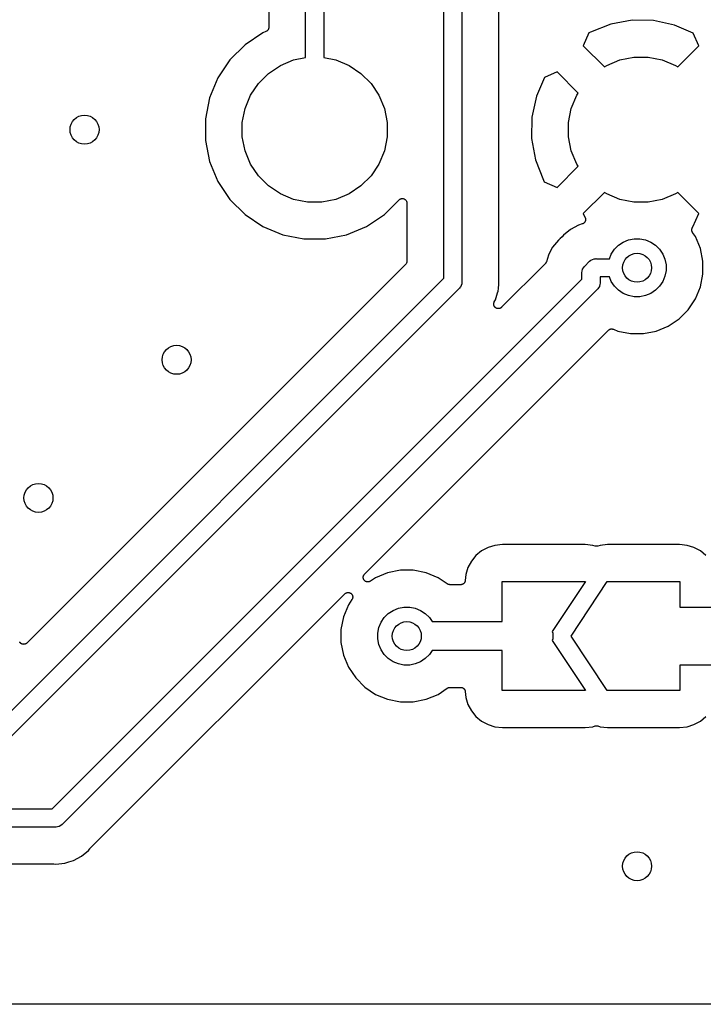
# Model space of a CAD drawing. Extents: x 1 to 139, y -76 to -1.
# Tile 29 of 51: x 60.07 to 69.49, y -75.56 to -61.98. Entities that reach past the tile are written whole.
import ezdxf

# ---------------------------------------------------------------- set-up
doc = ezdxf.new("R2010")
doc.units = 0
doc.header["$MEASUREMENT"] = 0
doc.layers.add('BLACK', color=7, linetype='CONTINUOUS')

msp = doc.modelspace()

# ---------------------------------------------------------------- linework, layer by layer
at = {"layer": 'BLACK', "linetype": 'CONTINUOUS'}
for p, q in [((65.915, -65.5504), (65.915, -54.735)), ((66.165, -54.6161), (66.165, -65.5961)), ((66.673, -65.568), (66.673, -54.6442)), ((64.26, -58.7774), (64.26, -62.5053)), ((64.01, -62.5053), (64.01, -58.8231)), ((63.502, -59.0598), (63.502, -62.0875)), ((68.2191, -62.0429), (67.9404, -62.153)), ((68.5114, -61.9898), (68.2191, -62.0429)), ((68.8084, -61.9947), (68.5114, -61.9898)), ((69.0987, -62.0574), (68.8084, -61.9947)), ((69.3541, -62.1682), (69.0987, -62.0574)), ((63.4207, -62.1636), (63.1737, -62.3287)), ((63.4628, -62.1462), (63.4207, -62.1636)), ((63.468, -62.1434), (63.4628, -62.1462)), ((63.4733, -62.1407), (63.468, -62.1434)), ((63.4735, -62.1405), (63.4733, -62.1407)), ((63.4737, -62.1403), (63.4735, -62.1405)), ((63.4783, -62.1366), (63.4737, -62.1403)), ((63.4829, -62.1329), (63.4783, -62.1366)), ((63.4831, -62.1327), (63.4829, -62.1329)), ((63.4833, -62.1325), (63.4831, -62.1327)), ((63.4871, -62.128), (63.4833, -62.1325)), ((63.4909, -62.1234), (63.4871, -62.128)), ((63.491, -62.1231), (63.4909, -62.1234)), ((63.4912, -62.1229), (63.491, -62.1231)), ((63.494, -62.1178), (63.4912, -62.1229)), ((63.4969, -62.1125), (63.494, -62.1178)), ((63.4971, -62.112), (63.4969, -62.1123)), ((63.4969, -62.1123), (63.4969, -62.1125)), ((63.4988, -62.1063), (63.4971, -62.112)), ((63.5006, -62.1007), (63.4988, -62.1063)), ((63.5007, -62.1002), (63.5006, -62.1004)), ((63.5006, -62.1004), (63.5006, -62.1007)), ((63.5013, -62.0944), (63.5007, -62.1002)), ((63.502, -62.0884), (63.5013, -62.0944)), ((63.502, -62.0875), (63.502, -62.0884)), ((67.9171, -62.1655), (67.8387, -62.3445)), ((67.9404, -62.153), (67.9171, -62.1655)), ((69.4313, -62.3445), (69.3541, -62.1682)), ((63.1737, -62.3287), (62.9637, -62.5387)), ((67.8387, -62.3445), (68.1294, -62.6352)), ((69.1406, -62.6352), (69.4313, -62.3445)), ((62.9637, -62.5387), (62.7986, -62.7857)), ((63.6613, -62.6138), (63.8433, -62.5384)), ((63.8433, -62.5384), (64.01, -62.5053)), ((64.26, -62.5053), (64.4267, -62.5384)), ((64.4267, -62.5384), (64.6087, -62.6138)), ((68.1613, -62.6138), (68.3433, -62.5384)), ((68.3433, -62.5384), (68.5365, -62.5)), ((68.5365, -62.5), (68.7335, -62.5)), ((68.7335, -62.5), (68.9267, -62.5384)), ((68.9267, -62.5384), (69.1087, -62.6138)), ((63.3582, -62.8625), (63.4975, -62.7232)), ((63.4975, -62.7232), (63.6613, -62.6138)), ((64.6087, -62.6138), (64.7725, -62.7232)), ((64.7725, -62.7232), (64.9118, -62.8625)), ((67.4795, -62.7037), (67.3032, -62.7809)), ((67.7702, -62.9944), (67.4795, -62.7037)), ((68.1294, -62.6352), (68.1613, -62.6138)), ((69.1087, -62.6138), (69.1406, -62.6352)), ((62.7986, -62.7857), (62.685, -63.0601)), ((63.2488, -63.0263), (63.3582, -62.8625)), ((64.9118, -62.8625), (65.0212, -63.0263)), ((67.3032, -62.7809), (67.1924, -63.0362)), ((67.7488, -63.0263), (67.7702, -62.9944)), ((62.685, -63.0601), (62.627, -63.3515)), ((63.1734, -63.2083), (63.2488, -63.0263)), ((65.0212, -63.0263), (65.0966, -63.2083)), ((67.1924, -63.0362), (67.1297, -63.3266)), ((67.6734, -63.2083), (67.7488, -63.0263)), ((63.135, -63.4015), (63.1734, -63.2083)), ((65.0966, -63.2083), (65.135, -63.4015)), ((67.635, -63.4015), (67.6734, -63.2083)), ((62.627, -63.3515), (62.627, -63.6485)), ((63.135, -63.5985), (63.135, -63.4015)), ((65.135, -63.4015), (65.135, -63.5985)), ((67.1297, -63.3266), (67.1248, -63.6236)), ((67.635, -63.5985), (67.635, -63.4015)), ((62.627, -63.6485), (62.685, -63.9399)), ((63.1734, -63.7917), (63.135, -63.5985)), ((65.135, -63.5985), (65.0966, -63.7917)), ((67.1248, -63.6236), (67.1779, -63.9159)), ((67.6734, -63.7917), (67.635, -63.5985)), ((63.2488, -63.9737), (63.1734, -63.7917)), ((65.0966, -63.7917), (65.0212, -63.9737)), ((67.7488, -63.9737), (67.6734, -63.7917)), ((62.685, -63.9399), (62.7986, -64.2143)), ((67.1779, -63.9159), (67.288, -64.1946)), ((63.3582, -64.1375), (63.2488, -63.9737)), ((65.0212, -63.9737), (64.9118, -64.1375)), ((67.4795, -64.2963), (67.7702, -64.0056)), ((67.7702, -64.0056), (67.7488, -63.9737)), ((62.7986, -64.2143), (62.9637, -64.4613)), ((63.4975, -64.2768), (63.3582, -64.1375)), ((64.9118, -64.1375), (64.7725, -64.2768)), ((67.288, -64.1946), (67.3005, -64.2179)), ((67.3005, -64.2179), (67.4795, -64.2963)), ((63.6613, -64.3862), (63.4975, -64.2768)), ((64.7725, -64.2768), (64.6087, -64.3862)), ((68.1294, -64.3648), (67.8387, -64.6555)), ((68.1613, -64.3862), (68.1294, -64.3648)), ((69.1406, -64.3648), (69.1087, -64.3862)), ((69.4313, -64.6555), (69.1406, -64.3648)), ((62.9637, -64.4613), (63.1737, -64.6713)), ((63.8433, -64.4616), (63.6613, -64.3862)), ((64.0365, -64.5), (63.8433, -64.4616)), ((64.2335, -64.5), (64.0365, -64.5)), ((64.4267, -64.4616), (64.2335, -64.5)), ((64.6087, -64.3862), (64.4267, -64.4616)), ((65.0963, -64.6713), (65.2986, -64.469)), ((65.2986, -64.469), (65.2991, -64.4686)), ((65.2991, -64.4686), (65.2992, -64.4684)), ((65.2991, -64.4686), (65.2991, -64.4686)), ((65.2991, -64.4686), (65.2991, -64.4686)), ((65.2992, -64.4684), (65.304, -64.4646)), ((65.304, -64.4646), (65.3087, -64.4608)), ((65.3087, -64.4608), (65.3088, -64.4607)), ((65.3088, -64.4607), (65.3089, -64.4607)), ((65.3089, -64.4607), (65.3143, -64.4579)), ((65.3143, -64.4579), (65.3197, -64.4551)), ((65.3197, -64.4551), (65.3198, -64.455)), ((65.3198, -64.455), (65.3199, -64.455)), ((65.3199, -64.455), (65.3259, -64.4532)), ((65.3259, -64.4532), (65.3316, -64.4516)), ((65.3316, -64.4516), (65.3317, -64.4516)), ((65.3317, -64.4516), (65.3318, -64.4515)), ((65.3318, -64.4515), (65.3381, -64.451)), ((65.3381, -64.451), (65.3439, -64.4504)), ((65.3439, -64.4504), (65.344, -64.4504)), ((65.344, -64.4504), (65.3442, -64.4504)), ((65.3442, -64.4504), (65.3505, -64.4511)), ((65.3505, -64.4511), (65.3563, -64.4517)), ((65.3563, -64.4517), (65.3564, -64.4518)), ((65.3564, -64.4518), (65.3565, -64.4518)), ((65.3565, -64.4518), (65.3626, -64.4537)), ((65.3626, -64.4537), (65.3681, -64.4554)), ((65.3681, -64.4554), (65.3682, -64.4554)), ((65.3682, -64.4554), (65.3683, -64.4555)), ((65.3683, -64.4555), (65.3738, -64.4585)), ((65.3738, -64.4585), (65.379, -64.4613)), ((65.379, -64.4613), (65.3791, -64.4614)), ((65.3791, -64.4614), (65.3792, -64.4614)), ((65.3792, -64.4614), (65.3838, -64.4653)), ((65.3838, -64.4653), (65.3886, -64.4692)), ((65.3886, -64.4692), (65.3886, -64.4693)), ((65.3886, -64.4693), (65.3887, -64.4693)), ((65.3887, -64.4693), (65.3925, -64.4741)), ((65.3925, -64.4741), (65.3964, -64.4788)), ((65.3964, -64.4788), (65.3964, -64.4789)), ((65.3964, -64.4789), (65.3965, -64.479)), ((65.3965, -64.479), (65.3993, -64.4843)), ((65.3993, -64.4843), (65.4022, -64.4897)), ((65.4022, -64.4897), (65.4022, -64.4898)), ((65.4022, -64.4898), (65.4023, -64.4899)), ((65.4023, -64.4899), (65.404, -64.4958)), ((65.404, -64.4958), (65.4058, -64.5016)), ((65.4058, -64.5016), (65.4058, -64.5017)), ((65.4058, -64.5017), (65.4058, -64.5018)), ((65.4058, -64.5018), (65.4064, -64.508)), ((65.4064, -64.508), (65.407, -64.5139)), ((65.407, -64.5139), (65.407, -65.3137)), ((68.3433, -64.4616), (68.1613, -64.3862)), ((68.5365, -64.5), (68.3433, -64.4616)), ((68.7335, -64.5), (68.5365, -64.5)), ((68.9267, -64.4616), (68.7335, -64.5)), ((69.1087, -64.3862), (68.9267, -64.4616)), ((63.1737, -64.6713), (63.4207, -64.8364)), ((64.8493, -64.8364), (65.0963, -64.6713)), ((67.8387, -64.6555), (67.8646, -64.7147)), ((67.8518, -64.7846), (67.8491, -64.7869)), ((67.8535, -64.7825), (67.8518, -64.7846)), ((67.8554, -64.7806), (67.8535, -64.7825)), ((67.8574, -64.7777), (67.8554, -64.7806)), ((67.8596, -64.7749), (67.8574, -64.7777)), ((67.8608, -64.7726), (67.8596, -64.7749)), ((67.8623, -64.7703), (67.8608, -64.7726)), ((67.8637, -64.7671), (67.8623, -64.7703)), ((67.8653, -64.764), (67.8637, -64.7671)), ((67.8646, -64.7147), (67.8649, -64.7156)), ((67.8649, -64.7156), (67.866, -64.7189)), ((67.8661, -64.7614), (67.8653, -64.764)), ((67.866, -64.7189), (67.8673, -64.7222)), ((67.8671, -64.7589), (67.8661, -64.7614)), ((67.8678, -64.7555), (67.8671, -64.7589)), ((67.8673, -64.7222), (67.8678, -64.7248)), ((67.8678, -64.7248), (67.8686, -64.7274)), ((67.8688, -64.7521), (67.8678, -64.7555)), ((67.8686, -64.7274), (67.869, -64.7309)), ((67.8691, -64.7494), (67.8688, -64.7521)), ((67.869, -64.7309), (67.8697, -64.7344)), ((67.8696, -64.7468), (67.8691, -64.7494)), ((67.8697, -64.7344), (67.8696, -64.7371)), ((67.8696, -64.7371), (67.8699, -64.7397)), ((67.8699, -64.7397), (67.8696, -64.7432)), ((67.8696, -64.7432), (67.8696, -64.7468)), ((69.3497, -64.8418), (69.4313, -64.6555)), ((63.4207, -64.8364), (63.6951, -64.95)), ((64.5749, -64.95), (64.8493, -64.8364)), ((67.6609, -64.8761), (67.5645, -64.9552)), ((67.7709, -64.8174), (67.6609, -64.8761)), ((67.8249, -64.801), (67.7709, -64.8174)), ((67.8281, -64.7996), (67.8249, -64.801)), ((67.8315, -64.7986), (67.8281, -64.7996)), ((67.8338, -64.7973), (67.8315, -64.7986)), ((67.8363, -64.7962), (67.8338, -64.7973)), ((67.8393, -64.7943), (67.8363, -64.7962)), ((67.8424, -64.7926), (67.8393, -64.7943)), ((67.8444, -64.7909), (67.8424, -64.7926)), ((67.8466, -64.7894), (67.8444, -64.7909)), ((67.8491, -64.7869), (67.8466, -64.7894)), ((69.3354, -64.8812), (69.3357, -64.8784)), ((69.3357, -64.8845), (69.3354, -64.8812)), ((69.3357, -64.8784), (69.3358, -64.8755)), ((69.3357, -64.8878), (69.3357, -64.8845)), ((69.3362, -64.8907), (69.3357, -64.8878)), ((69.3358, -64.8755), (69.3364, -64.8722)), ((69.3365, -64.8936), (69.3362, -64.8907)), ((69.3364, -64.8722), (69.3368, -64.8689)), ((69.3374, -64.8968), (69.3365, -64.8936)), ((69.3368, -64.8689), (69.3377, -64.8661)), ((69.338, -64.9), (69.3374, -64.8968)), ((69.3377, -64.8661), (69.3382, -64.8633)), ((69.3391, -64.9027), (69.338, -64.9)), ((69.3382, -64.8633), (69.3395, -64.8603)), ((69.3399, -64.9055), (69.3391, -64.9027)), ((69.3395, -64.8603), (69.3405, -64.8571)), ((69.3415, -64.9084), (69.3399, -64.9055)), ((69.3405, -64.8571), (69.3419, -64.8545)), ((69.3427, -64.9115), (69.3415, -64.9084)), ((69.3419, -64.8545), (69.343, -64.8519)), ((69.3443, -64.9139), (69.3427, -64.9115)), ((69.343, -64.8519), (69.3448, -64.8491)), ((69.3456, -64.9165), (69.3443, -64.9139)), ((69.3448, -64.8491), (69.3464, -64.8462)), ((69.3461, -64.9172), (69.3456, -64.9165)), ((69.3847, -64.9749), (69.3461, -64.9172)), ((69.3464, -64.8462), (69.3483, -64.844)), ((69.3483, -64.844), (69.3497, -64.8418)), ((63.6951, -64.95), (63.9865, -65.008)), ((63.9865, -65.008), (64.2835, -65.008)), ((64.2835, -65.008), (64.5749, -64.95)), ((67.4952, -65.0246), (67.4161, -65.1209)), ((67.517, -65.0067), (67.4952, -65.0246)), ((67.5189, -65.0048), (67.517, -65.0067)), ((67.521, -65.0031), (67.5189, -65.0048)), ((67.5216, -65.0025), (67.521, -65.0031)), ((67.5425, -64.9816), (67.5216, -65.0025)), ((67.5442, -64.9795), (67.5425, -64.9816)), ((67.5461, -64.9777), (67.5442, -64.9795)), ((67.5467, -64.977), (67.5461, -64.9777)), ((67.5645, -64.9552), (67.5467, -64.977)), ((68.325, -65.0943), (68.3905, -65.0505)), ((68.3905, -65.0505), (68.4633, -65.0204)), ((68.4633, -65.0204), (68.5406, -65.005)), ((68.5406, -65.005), (68.6194, -65.005)), ((68.6194, -65.005), (68.6967, -65.0204)), ((68.6967, -65.0204), (68.7695, -65.0505)), ((68.7695, -65.0505), (68.835, -65.0943)), ((69.4531, -65.1401), (69.3847, -64.9749)), ((67.4161, -65.1209), (67.3586, -65.2286)), ((68.2255, -65.2155), (68.2693, -65.15)), ((68.2693, -65.15), (68.325, -65.0943)), ((68.835, -65.0943), (68.8907, -65.15)), ((68.8907, -65.15), (68.9345, -65.2155)), ((69.488, -65.3156), (69.4531, -65.1401)), ((65.4056, -65.3269), (65.4038, -65.3325)), ((65.4057, -65.3266), (65.4056, -65.3269)), ((65.4063, -65.3205), (65.4057, -65.3263)), ((65.4057, -65.3263), (65.4057, -65.3266)), ((65.407, -65.3146), (65.4063, -65.3205)), ((65.407, -65.3137), (65.407, -65.3139)), ((65.407, -65.3139), (65.407, -65.3139)), ((65.407, -65.3139), (65.407, -65.3139)), ((65.407, -65.3139), (65.407, -65.3146)), ((67.3273, -65.3289), (67.3256, -65.332)), ((67.3281, -65.3263), (67.3273, -65.3289)), ((67.3292, -65.3238), (67.3281, -65.3263)), ((67.3294, -65.323), (67.3292, -65.3238)), ((67.3574, -65.2309), (67.3294, -65.323)), ((67.3586, -65.2286), (67.3574, -65.2309)), ((67.3586, -65.2286), (67.3586, -65.2286)), ((67.861, -65.3816), (67.9216, -65.3209)), ((67.9216, -65.3209), (67.9255, -65.3162)), ((67.9255, -65.3162), (67.9445, -65.3006)), ((67.9445, -65.3006), (67.9662, -65.289)), ((67.9662, -65.289), (67.9898, -65.2818)), ((67.9898, -65.2818), (68.0082, -65.28)), ((68.0082, -65.28), (68.0143, -65.2794)), ((68.0082, -65.28), (68.0082, -65.28)), ((68.0143, -65.2794), (68.0204, -65.28)), ((68.0204, -65.28), (68.1988, -65.28)), ((68.1988, -65.28), (68.2255, -65.2155)), ((68.9345, -65.2155), (68.9646, -65.2883)), ((68.9646, -65.2883), (68.98, -65.3656)), ((69.488, -65.4944), (69.488, -65.3156)), ((65.3884, -65.3586), (60.1659, -70.5811)), ((65.3921, -65.3541), (65.3884, -65.3586)), ((65.3959, -65.3496), (65.3921, -65.3541)), ((65.3961, -65.3493), (65.3959, -65.3496)), ((65.3963, -65.349), (65.3961, -65.3493)), ((65.3991, -65.3438), (65.3963, -65.349)), ((65.4019, -65.3387), (65.3991, -65.3438)), ((65.402, -65.3384), (65.4019, -65.3387)), ((65.4021, -65.3381), (65.402, -65.3384)), ((65.4038, -65.3325), (65.4021, -65.3381)), ((67.3136, -65.3494), (66.7125, -65.9505)), ((67.3153, -65.3473), (67.3136, -65.3494)), ((67.3173, -65.3454), (67.3153, -65.3473)), ((67.3192, -65.3426), (67.3173, -65.3454)), ((67.3214, -65.3399), (67.3192, -65.3426)), ((67.3227, -65.3374), (67.3214, -65.3399)), ((67.3243, -65.3352), (67.3227, -65.3374)), ((67.3256, -65.332), (67.3243, -65.3352)), ((67.82, -65.4682), (67.8218, -65.4498)), ((67.8218, -65.4498), (67.829, -65.4262)), ((67.829, -65.4262), (67.8406, -65.4045)), ((67.8406, -65.4045), (67.8562, -65.3855)), ((67.8562, -65.3855), (67.861, -65.3816)), ((68.98, -65.4444), (68.9646, -65.5217)), ((68.98, -65.3656), (68.98, -65.4444)), ((58.9958, -72.4696), (65.915, -65.5504)), ((60.5118, -72.8696), (67.82, -65.5614)), ((66.165, -65.5961), (66.1656, -65.6022)), ((66.6733, -65.5707), (66.673, -65.568)), ((66.6732, -65.5733), (66.6733, -65.5707)), ((66.6733, -65.5742), (66.6732, -65.5733)), ((66.6761, -65.6022), (66.6733, -65.5742)), ((67.8194, -65.4743), (67.82, -65.4682)), ((67.82, -65.4804), (67.8194, -65.4743)), ((67.82, -65.4682), (67.82, -65.4682)), ((67.82, -65.5614), (67.82, -65.4804)), ((68.1988, -65.53), (68.07, -65.53)), ((68.07, -65.53), (68.07, -65.6071)), ((68.2255, -65.5945), (68.1988, -65.53)), ((68.2693, -65.66), (68.2255, -65.5945)), ((68.9345, -65.5945), (68.8907, -65.66)), ((68.9646, -65.5217), (68.9345, -65.5945)), ((69.4531, -65.6699), (69.488, -65.4944)), ((66.1241, -65.6949), (59.1403, -72.6786)), ((68.0291, -65.7059), (60.6563, -73.0786)), ((66.1288, -65.691), (66.1241, -65.6949)), ((66.1327, -65.6863), (66.1288, -65.691)), ((66.1425, -65.6743), (66.1327, -65.6863)), ((66.1327, -65.6863), (66.1327, -65.6863)), ((66.1444, -65.672), (66.1425, -65.6743)), ((66.156, -65.6503), (66.1444, -65.672)), ((66.1632, -65.6267), (66.156, -65.6503)), ((66.165, -65.6083), (66.1632, -65.6267)), ((66.1656, -65.6022), (66.165, -65.6083)), ((66.165, -65.6083), (66.165, -65.6083)), ((66.6564, -65.7508), (66.6638, -65.7263)), ((66.6638, -65.7263), (66.6672, -65.6926)), ((66.6672, -65.6925), (66.6733, -65.6302)), ((66.6672, -65.6926), (66.6672, -65.6925)), ((66.6733, -65.6302), (66.6761, -65.6022)), ((66.6733, -65.6302), (66.6733, -65.6302)), ((68.0338, -65.702), (68.0291, -65.7059)), ((68.0396, -65.695), (68.0338, -65.702)), ((68.0494, -65.683), (68.0396, -65.695)), ((68.061, -65.6613), (68.0494, -65.683)), ((68.062, -65.6581), (68.061, -65.6613)), ((68.0682, -65.6377), (68.062, -65.6581)), ((68.07, -65.6193), (68.0682, -65.6377)), ((68.07, -65.6071), (68.0706, -65.6132)), ((68.0706, -65.6132), (68.07, -65.6193)), ((68.07, -65.6193), (68.07, -65.6193)), ((68.325, -65.7157), (68.2693, -65.66)), ((68.3905, -65.7595), (68.325, -65.7157)), ((68.835, -65.7157), (68.7695, -65.7595)), ((68.8907, -65.66), (68.835, -65.7157)), ((69.3847, -65.8351), (69.4531, -65.6699)), ((66.6116, -65.8757), (66.6276, -65.8456)), ((66.6276, -65.8456), (66.6564, -65.7509)), ((66.6564, -65.7509), (66.6564, -65.7508)), ((68.4633, -65.7896), (68.3905, -65.7595)), ((68.5406, -65.805), (68.4633, -65.7896)), ((68.6194, -65.805), (68.5406, -65.805)), ((68.6967, -65.7896), (68.6194, -65.805)), ((68.7695, -65.7595), (68.6967, -65.7896)), ((69.2853, -65.9838), (69.3847, -65.8351)), ((66.6041, -65.9054), (66.6044, -65.9024)), ((66.6044, -65.9086), (66.6041, -65.9054)), ((66.6044, -65.8993), (66.605, -65.8962)), ((66.6044, -65.9024), (66.6044, -65.8993)), ((66.6044, -65.9117), (66.6044, -65.9086)), ((66.6049, -65.9147), (66.6044, -65.9117)), ((66.6052, -65.9178), (66.6049, -65.9147)), ((66.605, -65.8962), (66.6053, -65.8931)), ((66.6061, -65.9208), (66.6052, -65.9178)), ((66.6053, -65.8931), (66.6062, -65.8902)), ((66.6067, -65.9239), (66.6061, -65.9208)), ((66.6062, -65.8902), (66.6068, -65.8872)), ((66.6079, -65.9267), (66.6067, -65.9239)), ((66.6068, -65.8872), (66.608, -65.8842)), ((66.6088, -65.9296), (66.6079, -65.9267)), ((66.608, -65.8842), (66.6089, -65.8812)), ((66.6102, -65.9324), (66.6088, -65.9296)), ((66.6089, -65.8812), (66.6104, -65.8785)), ((66.6114, -65.9353), (66.6102, -65.9324)), ((66.6104, -65.8785), (66.6116, -65.8757)), ((66.6131, -65.9379), (66.6114, -65.9353)), ((66.6145, -65.9406), (66.6131, -65.9379)), ((66.6165, -65.943), (66.6145, -65.9406)), ((66.6183, -65.9457), (66.6165, -65.943)), ((66.6204, -65.9478), (66.6183, -65.9457)), ((66.6223, -65.9502), (66.6204, -65.9478)), ((66.6248, -65.9522), (66.6223, -65.9502)), ((66.627, -65.9545), (66.6248, -65.9522)), ((66.6295, -65.9562), (66.627, -65.9545)), ((66.6319, -65.9582), (66.6295, -65.9562)), ((66.6346, -65.9597), (66.6319, -65.9582)), ((66.6372, -65.9614), (66.6346, -65.9597)), ((66.6401, -65.9626), (66.6372, -65.9614)), ((66.6428, -65.9641), (66.6401, -65.9626)), ((66.6458, -65.965), (66.6428, -65.9641)), ((66.6487, -65.9663), (66.6458, -65.965)), ((66.6517, -65.9669), (66.6487, -65.9663)), ((66.6546, -65.9678), (66.6517, -65.9669)), ((66.6577, -65.9681), (66.6546, -65.9678)), ((66.6608, -65.9688), (66.6577, -65.9681)), ((66.6639, -65.9688), (66.6608, -65.9688)), ((66.6669, -65.9691), (66.6639, -65.9688)), ((66.67, -65.9689), (66.6669, -65.9691)), ((66.6732, -65.9689), (66.67, -65.9689)), ((66.6762, -65.9683), (66.6732, -65.9689)), ((66.6792, -65.9681), (66.6762, -65.9683)), ((66.6823, -65.9672), (66.6792, -65.9681)), ((66.6854, -65.9666), (66.6823, -65.9672)), ((66.6882, -65.9654), (66.6854, -65.9666)), ((66.6911, -65.9646), (66.6882, -65.9654)), ((66.6939, -65.9631), (66.6911, -65.9646)), ((66.6969, -65.962), (66.6939, -65.9631)), ((66.6994, -65.9603), (66.6969, -65.962)), ((66.7021, -65.9589), (66.6994, -65.9603)), ((66.7046, -65.9569), (66.7021, -65.9589)), ((66.7072, -65.9552), (66.7046, -65.9569)), ((66.7094, -65.9531), (66.7072, -65.9552)), ((66.7118, -65.9512), (66.7094, -65.9531)), ((66.7125, -65.9505), (66.7118, -65.9512)), ((69.1588, -66.1103), (69.2853, -65.9838)), ((69.0101, -66.2097), (69.1588, -66.1103)), ((64.8225, -69.6309), (68.1863, -66.2671)), ((68.1863, -66.2671), (68.1869, -66.2665)), ((68.1869, -66.2665), (68.1915, -66.2628)), ((68.1915, -66.2628), (68.1961, -66.2591)), ((68.1961, -66.2591), (68.1964, -66.259)), ((68.1964, -66.259), (68.1966, -66.2588)), ((68.1966, -66.2588), (68.2018, -66.2561)), ((68.2018, -66.2561), (68.2071, -66.2533)), ((68.2071, -66.2533), (68.2073, -66.2532)), ((68.2073, -66.2532), (68.2076, -66.2531)), ((68.2076, -66.2531), (68.2134, -66.2514)), ((68.2134, -66.2514), (68.2189, -66.2497)), ((68.2189, -66.2497), (68.2192, -66.2497)), ((68.2192, -66.2497), (68.2195, -66.2496)), ((68.2195, -66.2496), (68.2255, -66.2491)), ((68.2255, -66.2491), (68.2313, -66.2485)), ((68.2313, -66.2485), (68.2315, -66.2486)), ((68.2315, -66.2486), (68.2318, -66.2485)), ((68.2318, -66.2485), (68.2378, -66.2492)), ((68.2378, -66.2492), (68.2436, -66.2498)), ((68.2436, -66.2498), (68.2439, -66.2499)), ((68.2439, -66.2499), (68.2441, -66.2499)), ((68.2441, -66.2499), (68.2499, -66.2517)), ((68.2499, -66.2517), (68.2555, -66.2534)), ((68.2555, -66.2534), (68.3151, -66.2781)), ((68.3151, -66.2781), (68.4906, -66.313)), ((68.6694, -66.313), (68.8449, -66.2781)), ((68.8449, -66.2781), (69.0101, -66.2097)), ((68.4906, -66.313), (68.6694, -66.313)), ((66.5247, -69.2634), (66.4364, -69.3106)), ((66.6204, -69.2343), (66.5247, -69.2634)), ((66.7231, -69.2242), (66.6204, -69.2343)), ((67.8669, -69.2242), (66.7231, -69.2242)), ((67.9696, -69.2343), (67.8669, -69.2242)), ((68.0015, -69.244), (67.9696, -69.2343)), ((68.0073, -69.2452), (68.0015, -69.244)), ((68.013, -69.2464), (68.0073, -69.2452)), ((68.0134, -69.2464), (68.013, -69.2464)), ((68.0137, -69.2465), (68.0134, -69.2464)), ((68.0196, -69.2465), (68.0137, -69.2465)), ((68.0254, -69.2465), (68.0196, -69.2465)), ((68.0258, -69.2465), (68.0254, -69.2465)), ((68.0261, -69.2465), (68.0258, -69.2465)), ((68.0318, -69.2454), (68.0261, -69.2465)), ((68.0376, -69.2443), (68.0318, -69.2454)), ((68.0382, -69.2441), (68.0376, -69.2443)), ((68.0385, -69.244), (68.0382, -69.2441)), ((68.0382, -69.2441), (68.0382, -69.2441)), ((68.0699, -69.2345), (68.0385, -69.244)), ((68.1731, -69.2242), (68.0699, -69.2345)), ((69.1669, -69.2242), (68.1731, -69.2242)), ((69.2696, -69.2343), (69.1669, -69.2242)), ((69.3653, -69.2634), (69.2696, -69.2343)), ((69.4536, -69.3106), (69.3653, -69.2634)), ((66.3591, -69.3741), (66.2956, -69.4514)), ((66.4364, -69.3106), (66.3591, -69.3741)), ((69.5309, -69.3741), (69.4536, -69.3106)), ((66.2956, -69.4514), (66.2484, -69.5397)), ((64.8039, -69.6755), (64.8046, -69.669)), ((64.8046, -69.669), (64.8052, -69.6632)), ((64.8052, -69.6632), (64.8069, -69.6576)), ((64.8052, -69.6632), (64.8052, -69.6632)), ((64.8052, -69.6632), (64.8052, -69.6632)), ((64.8069, -69.6576), (64.8088, -69.6514)), ((64.8088, -69.6513), (64.8116, -69.6461)), ((64.8088, -69.6514), (64.8088, -69.6513)), ((64.8088, -69.6514), (64.8088, -69.6514)), ((64.8116, -69.6461), (64.8146, -69.6405)), ((64.8146, -69.6405), (64.8147, -69.6405)), ((64.8147, -69.6404), (64.8191, -69.635)), ((64.8147, -69.6405), (64.8147, -69.6404)), ((64.8191, -69.635), (64.8225, -69.6309)), ((64.8225, -69.6309), (64.8225, -69.6309)), ((64.8225, -69.6309), (64.8225, -69.6309)), ((64.8225, -69.6309), (64.8225, -69.6309)), ((65.1401, -69.6119), (64.9749, -69.6803)), ((65.3156, -69.577), (65.1401, -69.6119)), ((65.4944, -69.577), (65.3156, -69.577)), ((65.6699, -69.6119), (65.4944, -69.577)), ((65.8351, -69.6803), (65.6699, -69.6119)), ((66.2193, -69.6354), (66.211, -69.7197)), ((66.2484, -69.5397), (66.2193, -69.6354)), ((64.8039, -69.6756), (64.8039, -69.6755)), ((64.8045, -69.6814), (64.8039, -69.6756)), ((64.8039, -69.6756), (64.8039, -69.6756)), ((64.8051, -69.6879), (64.8045, -69.6814)), ((64.8067, -69.6935), (64.8051, -69.6879)), ((64.8051, -69.6879), (64.8051, -69.6879)), ((64.8051, -69.6879), (64.8051, -69.6879)), ((64.8086, -69.6997), (64.8067, -69.6935)), ((64.8086, -69.6998), (64.8086, -69.6997)), ((64.8113, -69.7049), (64.8086, -69.6998)), ((64.8086, -69.6998), (64.8086, -69.6998)), ((64.8144, -69.7107), (64.8113, -69.7049)), ((64.8144, -69.7108), (64.8144, -69.7107)), ((64.8144, -69.7107), (64.8144, -69.7107)), ((64.8186, -69.7159), (64.8144, -69.7108)), ((64.8221, -69.7203), (64.8186, -69.7159)), ((64.8222, -69.7204), (64.8221, -69.7203)), ((64.8266, -69.7241), (64.8222, -69.7204)), ((64.8222, -69.7204), (64.8222, -69.7204)), ((64.8317, -69.7283), (64.8266, -69.7241)), ((64.8369, -69.7312), (64.8317, -69.7283)), ((64.8317, -69.7283), (64.8317, -69.7283)), ((64.8317, -69.7283), (64.8317, -69.7283)), ((64.8425, -69.7342), (64.8369, -69.7312)), ((64.8426, -69.7342), (64.8425, -69.7342)), ((64.8426, -69.7343), (64.8426, -69.7342)), ((64.8483, -69.7361), (64.8426, -69.7343)), ((64.8544, -69.7379), (64.8483, -69.7361)), ((64.8544, -69.738), (64.8544, -69.7379)), ((64.8544, -69.7379), (64.8544, -69.7379)), ((64.8606, -69.7386), (64.8544, -69.738)), ((64.8667, -69.7393), (64.8606, -69.7386)), ((64.8732, -69.7387), (64.8667, -69.7393)), ((64.8667, -69.7393), (64.8667, -69.7393)), ((64.8667, -69.7393), (64.8667, -69.7393)), ((64.879, -69.7382), (64.8732, -69.7387)), ((64.8791, -69.7382), (64.879, -69.7382)), ((64.8856, -69.7363), (64.8791, -69.7382)), ((64.8791, -69.7382), (64.8791, -69.7382)), ((64.8909, -69.7348), (64.8856, -69.7363)), ((64.891, -69.7348), (64.8909, -69.7348)), ((64.8966, -69.7318), (64.891, -69.7348)), ((64.891, -69.7348), (64.891, -69.7348)), ((64.9019, -69.7291), (64.8966, -69.7318)), ((64.9027, -69.7286), (64.9019, -69.7291)), ((64.9749, -69.6803), (64.9027, -69.7286)), ((65.9637, -69.7663), (65.8351, -69.6803)), ((65.9689, -69.7691), (65.9637, -69.7663)), ((65.974, -69.7719), (65.9689, -69.7691)), ((65.9743, -69.772), (65.974, -69.7719)), ((65.9747, -69.7721), (65.9743, -69.772)), ((65.9803, -69.7739), (65.9747, -69.7721)), ((65.9858, -69.7756), (65.9803, -69.7739)), ((65.9862, -69.7757), (65.9858, -69.7756)), ((65.9865, -69.7758), (65.9862, -69.7757)), ((65.9923, -69.7763), (65.9865, -69.7758)), ((65.9981, -69.777), (65.9923, -69.7763)), ((65.9989, -69.777), (65.9981, -69.777)), ((65.999, -69.777), (65.9989, -69.777)), ((65.9989, -69.777), (65.9989, -69.777)), ((66.1479, -69.777), (65.999, -69.777)), ((66.1507, -69.7767), (66.1479, -69.777)), ((66.1536, -69.7767), (66.1507, -69.7767)), ((66.1569, -69.7761), (66.1536, -69.7767)), ((66.1602, -69.7758), (66.1569, -69.7761)), ((66.1629, -69.775), (66.1602, -69.7758)), ((66.1658, -69.7744), (66.1629, -69.775)), ((66.1688, -69.7732), (66.1658, -69.7744)), ((66.172, -69.7722), (66.1688, -69.7732)), ((66.1746, -69.7709), (66.172, -69.7722)), ((66.1772, -69.7698), (66.1746, -69.7709)), ((66.18, -69.768), (66.1772, -69.7698)), ((66.183, -69.7664), (66.18, -69.768)), ((66.1852, -69.7646), (66.183, -69.7664)), ((66.1876, -69.763), (66.1852, -69.7646)), ((66.19, -69.7607), (66.1876, -69.763)), ((66.1926, -69.7586), (66.19, -69.7607)), ((66.1944, -69.7563), (66.1926, -69.7586)), ((66.1965, -69.7543), (66.1944, -69.7563)), ((66.1984, -69.7516), (66.1965, -69.7543)), ((66.2005, -69.749), (66.1984, -69.7516)), ((66.2019, -69.7465), (66.2005, -69.749)), ((66.2035, -69.7441), (66.2019, -69.7465)), ((66.2048, -69.741), (66.2035, -69.7441)), ((66.2064, -69.7381), (66.2048, -69.741)), ((66.2072, -69.7354), (66.2064, -69.7381)), ((66.2084, -69.7327), (66.2072, -69.7354)), ((66.2091, -69.7295), (66.2084, -69.7327)), ((66.2101, -69.7263), (66.2091, -69.7295)), ((66.2104, -69.7234), (66.2101, -69.7263)), ((66.211, -69.7206), (66.2104, -69.7234)), ((66.211, -69.7197), (66.211, -69.7206)), ((66.72, -70.285), (66.72, -69.735)), ((66.72, -69.735), (67.87, -69.735)), ((67.87, -69.735), (67.4105, -70.4242)), ((67.67, -70.485), (68.17, -69.735)), ((68.17, -69.735), (69.17, -69.735)), ((69.17, -69.735), (69.17, -70.085)), ((61.0354, -73.418), (64.5509, -69.9025)), ((64.5509, -69.9025), (64.5515, -69.9019)), ((64.5515, -69.9019), (64.5565, -69.8979)), ((64.5565, -69.8979), (64.5612, -69.8942)), ((64.5612, -69.8941), (64.5661, -69.8916)), ((64.5612, -69.8942), (64.5612, -69.8941)), ((64.5612, -69.8942), (64.5612, -69.8942)), ((64.5661, -69.8916), (64.5722, -69.8885)), ((64.5722, -69.8884), (64.5777, -69.8869)), ((64.5722, -69.8885), (64.5722, -69.8884)), ((64.5722, -69.8885), (64.5722, -69.8885)), ((64.5777, -69.8869), (64.5841, -69.885)), ((64.5841, -69.885), (64.5905, -69.8844)), ((64.5841, -69.885), (64.5841, -69.885)), ((64.5841, -69.885), (64.5841, -69.885)), ((64.5905, -69.8844), (64.5964, -69.8839)), ((64.5964, -69.8839), (64.5964, -69.8839)), ((64.5964, -69.8839), (64.5965, -69.8839)), ((64.5965, -69.8839), (64.6032, -69.8846)), ((64.6032, -69.8846), (64.6087, -69.8852)), ((64.6087, -69.8852), (64.6088, -69.8852)), ((64.6088, -69.8852), (64.6088, -69.8852)), ((64.6088, -69.8852), (64.6149, -69.8872)), ((64.6149, -69.8872), (64.6206, -69.8889)), ((64.6206, -69.8889), (64.6206, -69.8889)), ((64.6206, -69.8889), (64.6206, -69.8889)), ((64.6206, -69.8889), (64.6257, -69.8918)), ((64.6257, -69.8918), (64.6314, -69.8948)), ((64.6314, -69.8948), (64.6315, -69.8949)), ((64.6315, -69.8949), (64.6315, -69.8949)), ((64.6315, -69.8949), (64.6359, -69.8985)), ((64.6359, -69.8985), (64.641, -69.9028)), ((64.641, -69.9028), (64.641, -69.9028)), ((64.641, -69.9028), (64.641, -69.9028)), ((64.641, -69.9028), (64.6447, -69.9074)), ((64.6447, -69.9074), (64.6488, -69.9124)), ((64.6488, -69.9124), (64.6488, -69.9124)), ((64.6488, -69.9124), (64.6488, -69.9124)), ((64.6488, -69.9124), (64.6513, -69.9172)), ((64.6513, -69.9172), (64.6546, -69.9234)), ((64.6546, -69.9234), (64.6546, -69.9234)), ((64.6546, -69.9234), (64.6546, -69.9234)), ((64.6546, -69.9234), (64.656, -69.9282)), ((64.656, -69.9282), (64.6581, -69.9352)), ((64.6581, -69.9352), (64.6581, -69.9353)), ((64.6581, -69.9353), (64.6581, -69.9353)), ((64.6581, -69.9353), (64.6587, -69.941)), ((64.6587, -69.941), (64.6593, -69.9476)), ((64.6003, -70.0549), (64.5319, -70.2201)), ((64.6486, -69.9827), (64.6003, -70.0549)), ((64.6514, -69.9774), (64.6486, -69.9827)), ((64.6486, -69.9827), (64.6486, -69.9827)), ((64.6486, -69.9827), (64.6486, -69.9827)), ((64.6486, -69.9827), (64.6486, -69.9827)), ((64.6544, -69.9718), (64.6514, -69.9774)), ((64.6565, -69.9651), (64.6544, -69.9718)), ((64.6544, -69.9718), (64.6544, -69.9718)), ((64.6544, -69.9718), (64.6544, -69.9718)), ((64.658, -69.96), (64.6565, -69.9651)), ((64.6581, -69.9599), (64.658, -69.9599)), ((64.658, -69.9599), (64.658, -69.96)), ((64.6587, -69.9532), (64.6581, -69.9599)), ((64.6593, -69.9476), (64.6587, -69.9532)), ((64.6593, -69.9476), (64.6593, -69.9476)), ((64.6593, -69.9476), (64.6593, -69.9476)), ((65.0943, -70.23), (65.15, -70.1743)), ((65.15, -70.1743), (65.2155, -70.1305)), ((65.2155, -70.1305), (65.2883, -70.1004)), ((65.2883, -70.1004), (65.3656, -70.085)), ((65.3656, -70.085), (65.4444, -70.085)), ((65.4444, -70.085), (65.5217, -70.1004)), ((65.5217, -70.1004), (65.5945, -70.1305)), ((65.5945, -70.1305), (65.66, -70.1743)), ((65.66, -70.1743), (65.7157, -70.23)), ((69.17, -70.085), (71.7354, -70.085)), ((64.5319, -70.2201), (64.497, -70.3956)), ((65.0204, -70.3683), (65.0505, -70.2955)), ((65.0505, -70.2955), (65.0943, -70.23)), ((65.7157, -70.23), (65.7524, -70.285)), ((65.7524, -70.285), (66.72, -70.285)), ((64.497, -70.3956), (64.497, -70.5744)), ((65.005, -70.4456), (65.0204, -70.3683)), ((65.005, -70.5244), (65.005, -70.4456)), ((67.4105, -70.4242), (67.4171, -70.4458)), ((67.4171, -70.4458), (67.421, -70.485)), ((67.421, -70.485), (67.4171, -70.5242)), ((68.17, -71.235), (67.67, -70.485)), ((60.0666, -70.5685), (60.065, -70.566)), ((60.068, -70.5711), (60.0666, -70.5685)), ((60.07, -70.5737), (60.068, -70.5711)), ((60.0718, -70.5763), (60.07, -70.5737)), ((60.0739, -70.5785), (60.0718, -70.5763)), ((60.0758, -70.5808), (60.0739, -70.5785)), ((60.0783, -70.5828), (60.0758, -70.5808)), ((60.0806, -70.5851), (60.0783, -70.5828)), ((60.083, -70.5868), (60.0806, -70.5851)), ((60.0853, -70.5887), (60.083, -70.5868)), ((60.0881, -70.5903), (60.0853, -70.5887)), ((60.0908, -70.5921), (60.0881, -70.5903)), ((60.0936, -70.5932), (60.0908, -70.5921)), ((60.0962, -70.5946), (60.0936, -70.5932)), ((60.0993, -70.5956), (60.0962, -70.5946)), ((60.1023, -70.5969), (60.0993, -70.5956)), ((60.1052, -70.5975), (60.1023, -70.5969)), ((60.108, -70.5983), (60.1052, -70.5975)), ((60.1112, -70.5987), (60.108, -70.5983)), ((60.1144, -70.5993), (60.1112, -70.5987)), ((60.1174, -70.5994), (60.1144, -70.5993)), ((60.1203, -70.5997), (60.1174, -70.5994)), ((60.1236, -70.5994), (60.1203, -70.5997)), ((60.1268, -70.5994), (60.1236, -70.5994)), ((60.1297, -70.5989), (60.1268, -70.5994)), ((60.1327, -70.5986), (60.1297, -70.5989)), ((60.1358, -70.5977), (60.1327, -70.5986)), ((60.139, -70.5971), (60.1358, -70.5977)), ((60.1417, -70.596), (60.139, -70.5971)), ((60.1446, -70.5951), (60.1417, -70.596)), ((60.1475, -70.5937), (60.1446, -70.5951)), ((60.1505, -70.5925), (60.1475, -70.5937)), ((60.153, -70.5908), (60.1505, -70.5925)), ((60.1556, -70.5894), (60.153, -70.5908)), ((60.1581, -70.5874), (60.1556, -70.5894)), ((60.1608, -70.5857), (60.1581, -70.5874)), ((60.163, -70.5836), (60.1608, -70.5857)), ((60.1653, -70.5817), (60.163, -70.5836)), ((60.1659, -70.5811), (60.1653, -70.5817)), ((64.497, -70.5744), (64.5319, -70.7499)), ((65.0204, -70.6017), (65.005, -70.5244)), ((65.0505, -70.6745), (65.0204, -70.6017)), ((67.4171, -70.5242), (67.4105, -70.5458)), ((67.4105, -70.5458), (67.87, -71.235)), ((64.5319, -70.7499), (64.6003, -70.9151)), ((65.0943, -70.74), (65.0505, -70.6745)), ((65.15, -70.7957), (65.0943, -70.74)), ((65.7157, -70.74), (65.66, -70.7957)), ((65.7524, -70.685), (65.7157, -70.74)), ((66.72, -70.685), (65.7524, -70.685)), ((66.72, -71.235), (66.72, -70.685)), ((65.2155, -70.8395), (65.15, -70.7957)), ((65.2883, -70.8696), (65.2155, -70.8395)), ((65.3656, -70.885), (65.2883, -70.8696)), ((65.4444, -70.885), (65.3656, -70.885)), ((65.5217, -70.8696), (65.4444, -70.885)), ((65.5945, -70.8395), (65.5217, -70.8696)), ((65.66, -70.7957), (65.5945, -70.8395)), ((71.5893, -70.885), (69.17, -70.885)), ((69.17, -70.885), (69.17, -71.235)), ((64.6003, -70.9151), (64.6997, -71.0638)), ((64.6997, -71.0638), (64.8262, -71.1903)), ((64.8262, -71.1903), (64.9749, -71.2897)), ((64.9749, -71.2897), (65.1401, -71.3581)), ((65.6699, -71.3581), (65.8351, -71.2897)), ((65.8351, -71.2897), (65.9637, -71.2037)), ((65.9637, -71.2037), (65.9639, -71.2036)), ((65.9639, -71.2036), (65.9645, -71.2032)), ((65.9639, -71.2036), (65.9639, -71.2036)), ((65.9639, -71.2036), (65.9639, -71.2036)), ((65.9645, -71.2032), (65.9697, -71.2005)), ((65.9697, -71.2005), (65.9748, -71.1978)), ((65.9748, -71.1978), (65.9752, -71.1977)), ((65.9752, -71.1977), (65.9755, -71.1975)), ((65.9755, -71.1975), (65.981, -71.1959)), ((65.981, -71.1959), (65.9867, -71.1942)), ((65.9867, -71.1942), (65.9871, -71.1942)), ((65.9871, -71.1942), (65.9874, -71.1941)), ((65.9874, -71.1941), (65.9932, -71.1936)), ((65.9932, -71.1936), (65.999, -71.193)), ((65.999, -71.193), (66.1479, -71.193)), ((66.1479, -71.193), (66.1487, -71.193)), ((66.1487, -71.193), (66.1516, -71.1933)), ((66.1516, -71.1933), (66.1545, -71.1933)), ((66.1545, -71.1933), (66.1577, -71.194)), ((66.1577, -71.194), (66.1611, -71.1944)), ((66.1611, -71.1944), (66.1638, -71.1953)), ((66.1638, -71.1953), (66.1666, -71.1958)), ((66.1666, -71.1958), (66.1697, -71.1971)), ((66.1697, -71.1971), (66.1729, -71.1981)), ((66.1729, -71.1981), (66.1754, -71.1995)), ((66.1754, -71.1995), (66.178, -71.2006)), ((66.178, -71.2006), (66.1808, -71.2025)), ((66.1808, -71.2025), (66.1837, -71.2041)), ((66.1837, -71.2041), (66.1859, -71.206)), ((66.1859, -71.206), (66.1883, -71.2076)), ((66.1883, -71.2076), (66.1907, -71.2099)), ((66.1907, -71.2099), (66.1932, -71.2121)), ((66.1932, -71.2121), (66.195, -71.2143)), ((66.195, -71.2143), (66.197, -71.2163)), ((66.197, -71.2163), (66.1989, -71.2191)), ((66.1989, -71.2191), (66.201, -71.2217)), ((66.201, -71.2217), (66.2023, -71.2243)), ((66.2023, -71.2243), (66.2039, -71.2267)), ((66.2039, -71.2267), (66.2052, -71.2297)), ((66.2052, -71.2297), (66.2067, -71.2327)), ((66.2067, -71.2327), (66.2075, -71.2355)), ((66.2075, -71.2355), (66.2086, -71.2381)), ((66.2086, -71.2381), (66.2093, -71.2414)), ((66.2093, -71.2414), (66.2102, -71.2446)), ((66.2102, -71.2446), (66.2105, -71.2475)), ((66.2105, -71.2475), (66.211, -71.2503)), ((66.211, -71.2503), (66.2193, -71.3346)), ((67.87, -71.235), (66.72, -71.235)), ((69.17, -71.235), (68.17, -71.235)), ((65.1401, -71.3581), (65.3156, -71.393)), ((65.3156, -71.393), (65.4944, -71.393)), ((65.4944, -71.393), (65.6699, -71.3581)), ((66.2193, -71.3346), (66.2484, -71.4303)), ((66.2484, -71.4303), (66.2956, -71.5186)), ((66.2956, -71.5186), (66.3591, -71.5959)), ((66.3591, -71.5959), (66.4364, -71.6594)), ((66.4364, -71.6594), (66.5247, -71.7066)), ((66.5247, -71.7066), (66.6204, -71.7356)), ((69.2696, -71.7356), (69.3653, -71.7066)), ((69.3653, -71.7066), (69.4536, -71.6594)), ((69.4536, -71.6594), (69.5309, -71.5959)), ((66.6204, -71.7356), (66.7231, -71.7458)), ((66.7231, -71.7458), (67.8669, -71.7458)), ((67.8669, -71.7458), (67.969, -71.7358)), ((67.969, -71.7358), (68.0016, -71.7259)), ((68.0016, -71.7259), (68.0025, -71.7257)), ((68.0025, -71.7257), (68.0082, -71.7246)), ((68.0082, -71.7246), (68.0139, -71.7235)), ((68.0139, -71.7235), (68.0143, -71.7235)), ((68.0143, -71.7235), (68.0146, -71.7234)), ((68.0146, -71.7234), (68.0204, -71.7235)), ((68.0204, -71.7235), (68.0262, -71.7235)), ((68.0262, -71.7235), (68.0266, -71.7236)), ((68.0266, -71.7236), (68.027, -71.7236)), ((68.027, -71.7236), (68.0327, -71.7248)), ((68.0327, -71.7248), (68.0384, -71.7259)), ((68.0384, -71.7259), (68.0704, -71.7356)), ((68.0704, -71.7356), (68.1731, -71.7458)), ((68.1731, -71.7458), (69.1669, -71.7458)), ((69.1669, -71.7458), (69.2696, -71.7356)), ((54.3072, -72.8696), (60.5118, -72.8696)), ((60.5575, -73.1196), (54.353, -73.1196)), ((60.5636, -73.1202), (60.5575, -73.1196)), ((60.5697, -73.1196), (60.5636, -73.1202)), ((60.5881, -73.1178), (60.5697, -73.1196)), ((60.5697, -73.1196), (60.5697, -73.1196)), ((60.6117, -73.1106), (60.5881, -73.1178)), ((60.6334, -73.099), (60.6117, -73.1106)), ((60.6524, -73.0834), (60.6334, -73.099)), ((60.6563, -73.0786), (60.6524, -73.0834)), ((60.917, -73.5235), (61.0134, -73.4444)), ((61.0134, -73.4444), (61.0312, -73.4226)), ((61.0312, -73.4226), (61.0318, -73.4219)), ((61.0318, -73.4219), (61.0337, -73.4201)), ((61.0337, -73.4201), (61.0354, -73.418)), ((60.6877, -73.6184), (60.7422, -73.6019)), ((60.7422, -73.6019), (60.807, -73.5822)), ((60.807, -73.5822), (60.917, -73.5235)), ((54.4972, -73.6276), (60.5294, -73.6276)), ((60.5294, -73.6276), (60.5303, -73.6276)), ((60.5303, -73.6276), (60.5329, -73.6279)), ((60.5329, -73.6279), (60.5356, -73.6279)), ((60.5356, -73.6279), (60.5636, -73.6307)), ((60.5636, -73.6307), (60.6877, -73.6184)), ((104.076, -75.565), (6.16231, -75.565))]:
    msp.add_line(p, q, dxfattribs=at)
at = {"layer": 'BLACK'}
for centre in [(60.96, -63.5), (68.58, -65.405), (62.23, -66.675), (60.325, -68.58), (65.405, -70.485), (68.58, -73.66)]:
    msp.add_circle(centre, 0.2, dxfattribs=at)

doc.saveas('drawing.dxf')
